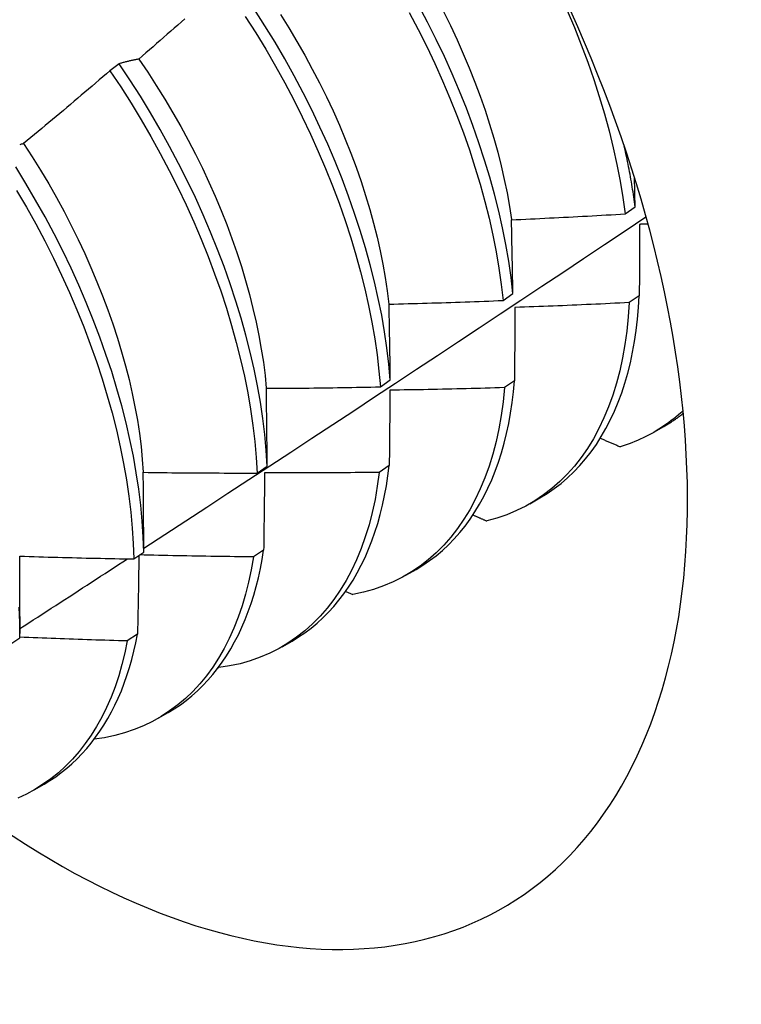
# Model space of a CAD drawing. Header units: inches. Extents: x 7 to 154, y 11 to 93.
# Tile 72 of 85: x 137.77 to 137.973, y 53.276 to 53.553. Entities that reach past the tile are written whole.
import ezdxf

# ---------------------------------------------------------------- set-up
doc = ezdxf.new("R2010")
doc.units = ezdxf.units.IN
doc.header["$MEASUREMENT"] = 0
doc.layers.add('Visible Edges(ANSI)', color=7, linetype='Continuous', lineweight=25)

msp = doc.modelspace()

# ---------------------------------------------------------------- linework, layer by layer
at = {"layer": 'Visible Edges(ANSI)'}
for p, q in [((137.79809, 53.54025), (137.79551, 53.53829)), ((137.94016, 53.49811), (137.94292, 53.50008)), ((137.90585, 53.47378), (137.90862, 53.47575)), ((137.94409, 53.47511), (137.94127, 53.47318)), ((137.87141, 53.44952), (137.8742, 53.45148)), ((137.90906, 53.45121), (137.90622, 53.44929)), ((137.94821, 53.43678), (137.95102, 53.43841)), ((137.83686, 53.42531), (137.83966, 53.42727)), ((137.87391, 53.4274), (137.87107, 53.42548)), ((137.91341, 53.41669), (137.91622, 53.41832)), ((137.80219, 53.40118), (137.805, 53.40313)), ((137.83864, 53.40368), (137.83579, 53.40177)), ((137.87861, 53.3966), (137.88142, 53.39823)), ((137.86168, 53.39208), (137.86369, 53.39117)), ((137.77023, 53.38498), (137.77023, 53.38024)), ((137.80326, 53.38006), (137.80039, 53.37815)), ((137.76741, 53.37712), (137.77022, 53.37906)), ((137.84381, 53.37651), (137.84663, 53.37813)), ((137.82594, 53.37069), (137.82605, 53.37065)), ((137.80902, 53.35642), (137.81183, 53.35804)), ((137.77422, 53.33633), (137.77703, 53.33795))]:
    msp.add_line(p, q, dxfattribs=at)
at = {"layer": 'Visible Edges(ANSI)', "flags": 128}
for points in [[(137.90862, 53.47575), (137.90809, 53.48026), (137.90743, 53.48483), (137.90663, 53.48945), (137.9057, 53.49413), (137.90463, 53.49884), (137.90344, 53.5036), (137.90212, 53.50839), (137.90067, 53.5132), (137.89909, 53.51804), (137.89739, 53.52288), (137.89556, 53.52774), (137.89362, 53.53259), (137.89155, 53.53744), (137.88937, 53.54228), (137.88708, 53.54711), (137.88467, 53.55191), (137.88216, 53.55668)], [(137.8742, 53.45148), (137.8738, 53.45592), (137.87326, 53.46044), (137.87258, 53.46501), (137.87178, 53.46964), (137.87084, 53.47431), (137.86977, 53.47904), (137.86857, 53.48379), (137.86724, 53.48858), (137.86578, 53.4934), (137.86419, 53.49823), (137.86249, 53.50308), (137.86065, 53.50793), (137.8587, 53.51279), (137.85663, 53.51764), (137.85444, 53.52248), (137.85214, 53.5273), (137.84973, 53.5321), (137.8472, 53.53687), (137.84458, 53.54161), (137.84185, 53.5463), (137.83902, 53.55095), (137.83609, 53.55554)], [(137.84335, 53.55413), (137.84571, 53.55034), (137.84798, 53.54652), (137.85018, 53.54266), (137.8523, 53.53877), (137.85433, 53.53486), (137.85628, 53.53094), (137.85813, 53.52699), (137.8599, 53.52304), (137.86157, 53.51908), (137.86314, 53.51512), (137.86461, 53.51117), (137.86599, 53.50722), (137.86726, 53.50329), (137.86844, 53.49937), (137.86951, 53.49547), (137.87048, 53.4916), (137.87135, 53.48775), (137.87212, 53.48395), (137.87279, 53.48018), (137.87335, 53.47645), (137.87381, 53.47277)], [(137.87954, 53.55469), (137.88205, 53.54992), (137.88444, 53.54512), (137.88673, 53.54029), (137.8889, 53.53545), (137.89096, 53.5306), (137.8929, 53.52574), (137.89471, 53.52089), (137.8964, 53.51604), (137.89797, 53.51121), (137.89941, 53.5064), (137.90072, 53.50161), (137.90191, 53.49686), (137.90296, 53.49215), (137.90388, 53.48748), (137.90467, 53.48285), (137.90532, 53.47829), (137.90585, 53.47378)], [(137.88914, 53.55489), (137.89108, 53.55096), (137.89293, 53.54701), (137.89469, 53.54305), (137.89636, 53.53909), (137.89794, 53.53513), (137.89942, 53.53117), (137.90081, 53.52722), (137.90209, 53.52328), (137.90328, 53.51936), (137.90436, 53.51547), (137.90533, 53.5116), (137.9062, 53.50776), (137.90697, 53.50396), (137.90763, 53.50019), (137.90818, 53.49647)], [(137.92383, 53.55525), (137.92588, 53.5504), (137.92781, 53.54555), (137.92961, 53.54069), (137.9313, 53.53585), (137.93286, 53.53102), (137.93429, 53.52621), (137.9356, 53.52142), (137.93677, 53.51667), (137.93782, 53.51196), (137.93873, 53.50729), (137.93951, 53.50267), (137.94016, 53.49811)], [(137.81655, 53.55289), (137.81556, 53.55202), (137.81457, 53.55114), (137.81357, 53.55027), (137.81258, 53.5494), (137.81159, 53.54853), (137.81059, 53.54765), (137.8096, 53.54678), (137.80861, 53.54592), (137.80761, 53.54505), (137.80661, 53.54418), (137.80562, 53.54331), (137.80462, 53.54245), (137.80362, 53.54158)], [(137.8335, 53.55357), (137.83642, 53.54897), (137.83925, 53.54432), (137.84197, 53.53962), (137.84459, 53.53489), (137.8471, 53.53011), (137.84951, 53.52531), (137.8518, 53.52049), (137.85398, 53.51565), (137.85604, 53.5108), (137.85799, 53.50594), (137.85981, 53.50109), (137.86151, 53.49624), (137.86308, 53.49141), (137.86453, 53.48659), (137.86585, 53.48181), (137.86704, 53.47705), (137.8681, 53.47233), (137.86903, 53.46766), (137.86983, 53.46304), (137.87049, 53.45847), (137.87102, 53.45396), (137.87141, 53.44952)], [(137.80362, 53.54158), (137.80338, 53.54154), (137.80314, 53.54149), (137.80291, 53.54145), (137.80267, 53.5414), (137.80244, 53.54135), (137.8022, 53.5413), (137.80197, 53.54125), (137.80173, 53.5412), (137.8015, 53.54115), (137.80127, 53.5411), (137.80104, 53.54104), (137.80081, 53.54099), (137.80058, 53.54093), (137.80035, 53.54088), (137.80012, 53.54082), (137.79989, 53.54076), (137.79966, 53.5407), (137.79944, 53.54064), (137.79921, 53.54058), (137.79898, 53.54051), (137.79876, 53.54045), (137.79854, 53.54038), (137.79831, 53.54032), (137.79809, 53.54025)], [(137.83966, 53.42727), (137.83938, 53.43165), (137.83897, 53.4361), (137.83842, 53.44061), (137.83774, 53.44519), (137.83693, 53.44982), (137.83598, 53.4545), (137.8349, 53.45923), (137.83369, 53.46399), (137.83236, 53.46878), (137.83089, 53.47359), (137.8293, 53.47843), (137.82758, 53.48328), (137.82574, 53.48813), (137.82378, 53.49299), (137.8217, 53.49784), (137.81951, 53.50267), (137.8172, 53.5075), (137.81478, 53.51229), (137.81225, 53.51706), (137.80962, 53.52179), (137.80688, 53.52649), (137.80405, 53.53113), (137.80111, 53.53572), (137.79809, 53.54025)], [(137.80359, 53.54155), (137.8061, 53.53785), (137.80853, 53.53411), (137.81089, 53.53033), (137.81317, 53.52651), (137.81537, 53.52266), (137.81748, 53.51877), (137.81951, 53.51487), (137.82145, 53.51094), (137.82329, 53.507), (137.82505, 53.50304), (137.82671, 53.49908), (137.82828, 53.49512), (137.82975, 53.49116), (137.83113, 53.48721), (137.83241, 53.48327), (137.83359, 53.47934), (137.83468, 53.47544), (137.83566, 53.47156), (137.83655, 53.46772), (137.83733, 53.46391), (137.838, 53.46013), (137.83858, 53.45641), (137.83904, 53.45273), (137.8394, 53.4491)], [(137.79551, 53.53829), (137.79451, 53.53743), (137.79351, 53.53656), (137.7925, 53.5357), (137.7915, 53.53485), (137.7905, 53.53399), (137.78949, 53.53313), (137.78849, 53.53227), (137.78748, 53.53142), (137.78647, 53.53056), (137.78546, 53.52971), (137.78445, 53.52886), (137.78345, 53.52801), (137.78243, 53.52716), (137.78142, 53.52631), (137.78041, 53.52546), (137.7794, 53.52461), (137.77839, 53.52376), (137.77737, 53.52292), (137.77636, 53.52207), (137.77534, 53.52123), (137.77433, 53.52039), (137.77331, 53.51954), (137.77229, 53.5187), (137.77128, 53.51786)], [(137.79551, 53.53829), (137.79853, 53.53375), (137.80145, 53.52916), (137.80428, 53.52451), (137.80701, 53.51981), (137.80964, 53.51508), (137.81216, 53.51031), (137.81457, 53.50551), (137.81687, 53.50068), (137.81905, 53.49584), (137.82112, 53.49099), (137.82307, 53.48614), (137.8249, 53.48128), (137.82661, 53.47644), (137.82819, 53.4716), (137.82965, 53.46679), (137.83098, 53.462), (137.83218, 53.45724), (137.83325, 53.45252), (137.83418, 53.44785), (137.83499, 53.44322), (137.83566, 53.43865), (137.83619, 53.43413), (137.8366, 53.42969), (137.83686, 53.42531)], [(137.77128, 53.51786), (137.77106, 53.51779), (137.77083, 53.51772), (137.77061, 53.51765), (137.77039, 53.51758), (137.77018, 53.5175)], [(137.77127, 53.51786), (137.7737, 53.51412), (137.77605, 53.51033), (137.77832, 53.50651), (137.78051, 53.50265), (137.78262, 53.49876), (137.78464, 53.49485), (137.78658, 53.49092), (137.78843, 53.48697), (137.79019, 53.48302), (137.79186, 53.47905), (137.79344, 53.47509), (137.79493, 53.47113), (137.79632, 53.46717), (137.79761, 53.46323), (137.7988, 53.45931), (137.79989, 53.45541), (137.80088, 53.45154), (137.80177, 53.44769), (137.80254, 53.44389), (137.80321, 53.44012), (137.80378, 53.4364), (137.80423, 53.43273), (137.80458, 53.4291), (137.80483, 53.42554)], [(137.94292, 53.50008), (137.94283, 53.50077), (137.94274, 53.50147), (137.94264, 53.50217), (137.94254, 53.50287), (137.94243, 53.50357), (137.94233, 53.50427), (137.94222, 53.50497), (137.9421, 53.50568), (137.94199, 53.50638), (137.94187, 53.50709), (137.94174, 53.5078), (137.94162, 53.5085), (137.94149, 53.50921), (137.94135, 53.50993), (137.94122, 53.51064), (137.94108, 53.51135), (137.94094, 53.51207), (137.94079, 53.51278), (137.94065, 53.5135), (137.9405, 53.51422), (137.94034, 53.51494), (137.94018, 53.51566), (137.94002, 53.51638), (137.93986, 53.5171)], [(137.805, 53.40313), (137.80485, 53.40743), (137.80456, 53.41182), (137.80414, 53.41627), (137.80359, 53.42079), (137.8029, 53.42537), (137.80208, 53.43001), (137.80112, 53.43469), (137.80004, 53.43942), (137.79882, 53.44418), (137.79747, 53.44897), (137.796, 53.45379), (137.7944, 53.45862), (137.79268, 53.46347), (137.79083, 53.46833), (137.78886, 53.47318), (137.78678, 53.47803), (137.78458, 53.48287), (137.78226, 53.48769), (137.77984, 53.49249), (137.7773, 53.49725), (137.77466, 53.50198), (137.77192, 53.50667), (137.76908, 53.51131)], [(137.94292, 53.50008), (137.94292, 53.50042), (137.94291, 53.50076), (137.9429, 53.5011), (137.9429, 53.50144), (137.94289, 53.50178), (137.94288, 53.50212), (137.94288, 53.50246), (137.94287, 53.5028), (137.94286, 53.50314), (137.94285, 53.50347), (137.94285, 53.50381), (137.94284, 53.50415), (137.94283, 53.50449), (137.94283, 53.50483), (137.94282, 53.50517), (137.94281, 53.50551), (137.9428, 53.50584), (137.9428, 53.50618), (137.94279, 53.50652), (137.94278, 53.50686), (137.94277, 53.50719), (137.94277, 53.50753), (137.94276, 53.50787), (137.94275, 53.5082)], [(137.76932, 53.50469), (137.77205, 53.5), (137.77469, 53.49527), (137.77721, 53.4905), (137.77963, 53.4857), (137.78194, 53.48088), (137.78413, 53.47604), (137.78621, 53.47119), (137.78816, 53.46633), (137.79, 53.46148), (137.79172, 53.45663), (137.79331, 53.4518), (137.79477, 53.44698), (137.7961, 53.44219), (137.79731, 53.43743), (137.79839, 53.43271), (137.79933, 53.42803), (137.80014, 53.4234), (137.80082, 53.41882), (137.80137, 53.41431), (137.80178, 53.40986), (137.80205, 53.40548), (137.80219, 53.40118)], [(137.80499, 53.40419), (137.8109, 53.40805), (137.8168, 53.4119), (137.82271, 53.41576), (137.8286, 53.41962), (137.8345, 53.42348), (137.84039, 53.42734), (137.84628, 53.43121), (137.85217, 53.43508), (137.85805, 53.43895), (137.86393, 53.44282), (137.86981, 53.4467), (137.87569, 53.45057), (137.88156, 53.45445), (137.88743, 53.45833), (137.8933, 53.46222), (137.89916, 53.4661), (137.90502, 53.46999), (137.91088, 53.47388), (137.91674, 53.47777), (137.92259, 53.48167), (137.92844, 53.48556), (137.93429, 53.48946), (137.94013, 53.49336), (137.94597, 53.49727)], [(137.90822, 53.49644), (137.90955, 53.4965), (137.91088, 53.49656), (137.91221, 53.49662), (137.91355, 53.49668), (137.91488, 53.49674), (137.91621, 53.49681), (137.91754, 53.49687), (137.91887, 53.49694), (137.9202, 53.497), (137.92153, 53.49707), (137.92286, 53.49714), (137.92419, 53.49721), (137.92552, 53.49728), (137.92686, 53.49735), (137.92819, 53.49742), (137.92952, 53.49749), (137.93085, 53.49757), (137.93218, 53.49764), (137.93351, 53.49772), (137.93484, 53.49779), (137.93617, 53.49787), (137.9375, 53.49795), (137.93883, 53.49803), (137.94016, 53.49811)], [(137.90862, 53.47575), (137.90861, 53.47662), (137.90859, 53.47749), (137.90858, 53.47836), (137.90856, 53.47923), (137.90855, 53.4801), (137.90853, 53.48097), (137.90851, 53.48184), (137.9085, 53.48271), (137.90848, 53.48357), (137.90847, 53.48444), (137.90845, 53.4853), (137.90843, 53.48616), (137.90842, 53.48702), (137.9084, 53.48789), (137.90838, 53.48875), (137.90836, 53.4896), (137.90835, 53.49046), (137.90833, 53.49132), (137.90831, 53.49218), (137.90829, 53.49303), (137.90828, 53.49389), (137.90826, 53.49474), (137.90824, 53.49559), (137.90822, 53.49644)], [(137.94416, 53.49514), (137.94416, 53.49432), (137.94416, 53.49349), (137.94415, 53.49267), (137.94415, 53.49184), (137.94415, 53.49101), (137.94415, 53.49019), (137.94414, 53.48936), (137.94414, 53.48853), (137.94414, 53.4877), (137.94414, 53.48686), (137.94413, 53.48603), (137.94413, 53.4852), (137.94413, 53.48436), (137.94412, 53.48352), (137.94412, 53.48269), (137.94412, 53.48185), (137.94412, 53.48101), (137.94411, 53.48017), (137.94411, 53.47933), (137.94411, 53.47849), (137.9441, 53.47765), (137.9441, 53.4768), (137.9441, 53.47596), (137.94409, 53.47511)], [(137.94652, 53.49527), (137.94642, 53.49527), (137.94633, 53.49526), (137.94623, 53.49525), (137.94613, 53.49525), (137.94603, 53.49524), (137.94593, 53.49524), (137.94583, 53.49523), (137.94574, 53.49523), (137.94564, 53.49522), (137.94554, 53.49522), (137.94544, 53.49521), (137.94534, 53.49521), (137.94524, 53.4952), (137.94515, 53.4952), (137.94505, 53.49519), (137.94495, 53.49519), (137.94485, 53.49518), (137.94475, 53.49518), (137.94465, 53.49517), (137.94456, 53.49516), (137.94446, 53.49516), (137.94436, 53.49515), (137.94426, 53.49515), (137.94416, 53.49514)], [(137.87387, 53.47275), (137.8752, 53.47278), (137.87654, 53.47281), (137.87787, 53.47285), (137.8792, 53.47288), (137.88053, 53.47292), (137.88187, 53.47295), (137.8832, 53.47299), (137.88453, 53.47303), (137.88586, 53.47307), (137.8872, 53.47311), (137.88853, 53.47315), (137.88986, 53.47319), (137.89119, 53.47324), (137.89253, 53.47328), (137.89386, 53.47333), (137.89519, 53.47338), (137.89652, 53.47342), (137.89785, 53.47347), (137.89919, 53.47352), (137.90052, 53.47357), (137.90185, 53.47362), (137.90318, 53.47368), (137.90451, 53.47373), (137.90585, 53.47378)], [(137.91622, 53.41832), (137.91826, 53.41956), (137.92023, 53.42092), (137.92213, 53.42239), (137.92396, 53.42396), (137.92572, 53.42564), (137.92741, 53.42742), (137.92903, 53.4293), (137.93057, 53.43128), (137.93204, 53.43337), (137.93342, 53.43555), (137.93473, 53.43782), (137.93596, 53.44019), (137.93711, 53.44265), (137.93817, 53.4452), (137.93915, 53.44784), (137.94005, 53.45056), (137.94086, 53.45337), (137.94158, 53.45626), (137.94222, 53.45922), (137.94277, 53.46226), (137.94324, 53.46537), (137.94361, 53.46855), (137.9439, 53.4718), (137.94409, 53.47511)], [(137.8742, 53.45148), (137.87419, 53.45237), (137.87418, 53.45327), (137.87417, 53.45416), (137.87415, 53.45506), (137.87414, 53.45595), (137.87413, 53.45684), (137.87412, 53.45773), (137.8741, 53.45862), (137.87409, 53.45951), (137.87408, 53.4604), (137.87406, 53.46129), (137.87405, 53.46218), (137.87404, 53.46306), (137.87402, 53.46395), (137.87401, 53.46483), (137.87399, 53.46571), (137.87398, 53.4666), (137.87396, 53.46748), (137.87395, 53.46836), (137.87393, 53.46924), (137.87392, 53.47012), (137.8739, 53.47099), (137.87389, 53.47187), (137.87387, 53.47275)], [(137.94127, 53.47318), (137.941, 53.46914), (137.94061, 53.4652), (137.94008, 53.46137), (137.93942, 53.45764), (137.93863, 53.45403), (137.93771, 53.45053), (137.93666, 53.44715), (137.93548, 53.4439), (137.93418, 53.44078), (137.93276, 53.43779), (137.93122, 53.43495), (137.92955, 53.43224), (137.92777, 53.42968), (137.92588, 53.42726), (137.92387, 53.425), (137.92175, 53.42289), (137.91953, 53.42094), (137.91721, 53.41915), (137.91478, 53.41752), (137.91226, 53.41605), (137.90964, 53.41475), (137.90694, 53.41361), (137.90414, 53.41265), (137.90127, 53.41186)], [(137.90918, 53.47182), (137.90918, 53.47097), (137.90918, 53.47012), (137.90917, 53.46927), (137.90917, 53.46842), (137.90916, 53.46757), (137.90916, 53.46672), (137.90915, 53.46586), (137.90915, 53.46501), (137.90914, 53.46415), (137.90914, 53.4633), (137.90913, 53.46244), (137.90913, 53.46158), (137.90912, 53.46072), (137.90912, 53.45986), (137.90911, 53.459), (137.90911, 53.45814), (137.9091, 53.45728), (137.90909, 53.45642), (137.90909, 53.45555), (137.90908, 53.45469), (137.90908, 53.45382), (137.90907, 53.45295), (137.90907, 53.45208), (137.90906, 53.45121)], [(137.94127, 53.47318), (137.93993, 53.47311), (137.93859, 53.47304), (137.93726, 53.47298), (137.93592, 53.47291), (137.93459, 53.47285), (137.93325, 53.47278), (137.93191, 53.47272), (137.93058, 53.47266), (137.92924, 53.4726), (137.9279, 53.47254), (137.92657, 53.47248), (137.92523, 53.47242), (137.92389, 53.47237), (137.92256, 53.47231), (137.92122, 53.47226), (137.91988, 53.4722), (137.91855, 53.47215), (137.91721, 53.4721), (137.91587, 53.47205), (137.91453, 53.472), (137.9132, 53.47196), (137.91186, 53.47191), (137.91052, 53.47186), (137.90918, 53.47182)], [(137.83942, 53.4491), (137.84075, 53.44911), (137.84208, 53.44911), (137.84342, 53.44912), (137.84475, 53.44913), (137.84608, 53.44914), (137.84742, 53.44915), (137.84875, 53.44916), (137.85008, 53.44918), (137.85142, 53.44919), (137.85275, 53.44921), (137.85408, 53.44922), (137.85542, 53.44924), (137.85675, 53.44926), (137.85808, 53.44928), (137.85942, 53.4493), (137.86075, 53.44932), (137.86208, 53.44934), (137.86342, 53.44936), (137.86475, 53.44938), (137.86608, 53.44941), (137.86742, 53.44943), (137.86875, 53.44946), (137.87008, 53.44949), (137.87141, 53.44952)], [(137.83966, 53.42727), (137.83965, 53.42819), (137.83964, 53.42911), (137.83964, 53.43002), (137.83963, 53.43094), (137.83962, 53.43186), (137.83961, 53.43277), (137.8396, 53.43369), (137.83959, 53.4346), (137.83958, 53.43551), (137.83957, 53.43643), (137.83956, 53.43734), (137.83955, 53.43825), (137.83954, 53.43916), (137.83953, 53.44006), (137.83952, 53.44097), (137.83951, 53.44188), (137.8395, 53.44278), (137.83949, 53.44369), (137.83948, 53.44459), (137.83947, 53.4455), (137.83946, 53.4464), (137.83944, 53.4473), (137.83943, 53.4482), (137.83942, 53.4491)], [(137.90622, 53.44929), (137.90584, 53.44534), (137.90532, 53.4415), (137.90466, 53.43777), (137.90388, 53.43415), (137.90297, 53.43064), (137.90193, 53.42726), (137.90076, 53.424), (137.89947, 53.42087), (137.89805, 53.41788), (137.89651, 53.41502), (137.89486, 53.41231), (137.89308, 53.40973), (137.89119, 53.40731), (137.88919, 53.40504), (137.88708, 53.40292), (137.88487, 53.40096), (137.88255, 53.39916), (137.88013, 53.39752), (137.87761, 53.39604), (137.875, 53.39473), (137.8723, 53.39359), (137.86951, 53.39261), (137.86664, 53.39181), (137.86369, 53.39117)], [(137.90622, 53.44929), (137.90489, 53.44925), (137.90355, 53.4492), (137.90221, 53.44917), (137.90087, 53.44913), (137.89954, 53.44909), (137.8982, 53.44905), (137.89686, 53.44902), (137.89552, 53.44898), (137.89418, 53.44895), (137.89284, 53.44892), (137.89151, 53.44888), (137.89017, 53.44885), (137.88883, 53.44882), (137.88749, 53.4488), (137.88615, 53.44877), (137.88481, 53.44874), (137.88348, 53.44872), (137.88214, 53.44869), (137.8808, 53.44867), (137.87946, 53.44865), (137.87812, 53.44863), (137.87678, 53.44861), (137.87544, 53.44859), (137.87411, 53.44857)], [(137.88142, 53.39823), (137.88336, 53.39941), (137.88524, 53.4007), (137.88706, 53.40208), (137.88882, 53.40356), (137.89051, 53.40513), (137.89214, 53.4068), (137.8937, 53.40857), (137.89519, 53.41042), (137.89662, 53.41237), (137.89797, 53.4144), (137.89925, 53.41652), (137.90047, 53.41873), (137.9016, 53.42102), (137.90267, 53.42339), (137.90366, 53.42585), (137.90457, 53.42838), (137.90541, 53.43099), (137.90617, 53.43367), (137.90685, 53.43643), (137.90745, 53.43925), (137.90797, 53.44215), (137.90842, 53.44511), (137.90878, 53.44813), (137.90906, 53.45121)], [(137.87411, 53.44857), (137.8741, 53.4477), (137.87409, 53.44683), (137.87408, 53.44595), (137.87408, 53.44508), (137.87407, 53.4442), (137.87406, 53.44333), (137.87405, 53.44245), (137.87405, 53.44157), (137.87404, 53.44069), (137.87403, 53.43981), (137.87402, 53.43893), (137.87401, 53.43805), (137.87401, 53.43717), (137.874, 53.43629), (137.87399, 53.4354), (137.87398, 53.43452), (137.87397, 53.43363), (137.87396, 53.43274), (137.87396, 53.43186), (137.87395, 53.43097), (137.87394, 53.43008), (137.87393, 53.42919), (137.87392, 53.4283), (137.87391, 53.4274)], [(137.95636, 53.4428), (137.95572, 53.44222), (137.95507, 53.44166), (137.95442, 53.4411), (137.95376, 53.44056), (137.95308, 53.44004), (137.9524, 53.43953), (137.95171, 53.43903), (137.95102, 53.43854), (137.95031, 53.43807), (137.94959, 53.43762), (137.94887, 53.43717), (137.94814, 53.43674), (137.9474, 53.43633), (137.94666, 53.43593), (137.9459, 53.43554), (137.94514, 53.43517), (137.94437, 53.43481), (137.94359, 53.43446), (137.94281, 53.43413), (137.94202, 53.43381), (137.94122, 53.43351), (137.94041, 53.43322), (137.93959, 53.43295), (137.93877, 53.43269)], [(137.95102, 53.43841), (137.95126, 53.43854), (137.95149, 53.43868), (137.95172, 53.43882), (137.95196, 53.43896), (137.95219, 53.4391), (137.95242, 53.43925), (137.95265, 53.43939), (137.95288, 53.43954), (137.95311, 53.43969), (137.95333, 53.43984), (137.95356, 53.43999), (137.95379, 53.44014), (137.95401, 53.44029), (137.95423, 53.44045), (137.95446, 53.44061), (137.95468, 53.44076), (137.9549, 53.44092), (137.95512, 53.44108), (137.95534, 53.44125), (137.95556, 53.44141), (137.95578, 53.44157), (137.956, 53.44174), (137.95621, 53.44191), (137.95643, 53.44208)], [(137.93314, 53.43509), (137.93338, 53.43499), (137.93361, 53.43489), (137.93385, 53.43479), (137.93408, 53.43469), (137.93431, 53.43459), (137.93455, 53.43449), (137.93478, 53.43439), (137.93502, 53.43429), (137.93525, 53.43419), (137.93549, 53.43409), (137.93572, 53.43399), (137.93596, 53.43389), (137.93619, 53.43379), (137.93643, 53.43369), (137.93666, 53.43359), (137.93689, 53.43349), (137.93713, 53.43339), (137.93736, 53.43329), (137.9376, 53.43319), (137.93783, 53.43309), (137.93807, 53.43299), (137.9383, 53.43289), (137.93854, 53.43279), (137.93877, 53.43269)], [(137.84663, 53.37813), (137.84847, 53.37926), (137.85026, 53.38047), (137.85199, 53.38177), (137.85367, 53.38316), (137.85529, 53.38464), (137.85685, 53.3862), (137.85836, 53.38784), (137.8598, 53.38957), (137.86118, 53.39138), (137.8625, 53.39327), (137.86375, 53.39524), (137.86494, 53.39729), (137.86607, 53.39942), (137.86713, 53.40162), (137.86812, 53.40389), (137.86904, 53.40624), (137.8699, 53.40866), (137.87068, 53.41114), (137.8714, 53.4137), (137.87204, 53.41632), (137.87262, 53.419), (137.87312, 53.42174), (137.87355, 53.42454), (137.87391, 53.4274)], [(137.80486, 53.42551), (137.8062, 53.42549), (137.80753, 53.42547), (137.80886, 53.42545), (137.8102, 53.42544), (137.81153, 53.42542), (137.81286, 53.42541), (137.8142, 53.42539), (137.81553, 53.42538), (137.81686, 53.42537), (137.8182, 53.42536), (137.81953, 53.42535), (137.82086, 53.42534), (137.8222, 53.42533), (137.82353, 53.42533), (137.82486, 53.42532), (137.8262, 53.42532), (137.82753, 53.42531), (137.82886, 53.42531), (137.8302, 53.42531), (137.83153, 53.42531), (137.83286, 53.42531), (137.8342, 53.42531), (137.83553, 53.42531), (137.83686, 53.42531)], [(137.805, 53.40313), (137.805, 53.40407), (137.80499, 53.40501), (137.80499, 53.40595), (137.80499, 53.40689), (137.80498, 53.40783), (137.80498, 53.40877), (137.80498, 53.40971), (137.80497, 53.41064), (137.80497, 53.41158), (137.80496, 53.41251), (137.80496, 53.41345), (137.80495, 53.41438), (137.80494, 53.41531), (137.80494, 53.41624), (137.80493, 53.41717), (137.80493, 53.4181), (137.80492, 53.41903), (137.80491, 53.41996), (137.8049, 53.42088), (137.8049, 53.42181), (137.80489, 53.42274), (137.80488, 53.42366), (137.80487, 53.42458), (137.80486, 53.42551)], [(137.87107, 53.42548), (137.87055, 53.42164), (137.86991, 53.41789), (137.86913, 53.41427), (137.86823, 53.41075), (137.86719, 53.40736), (137.86603, 53.4041), (137.86475, 53.40096), (137.86334, 53.39796), (137.86181, 53.3951), (137.86016, 53.39237), (137.85839, 53.38979), (137.85651, 53.38736), (137.85452, 53.38508), (137.85241, 53.38295), (137.8502, 53.38098), (137.84789, 53.37917), (137.84548, 53.37752), (137.84297, 53.37603), (137.84036, 53.37471), (137.83766, 53.37356), (137.83488, 53.37257), (137.83202, 53.37176), (137.82907, 53.37112), (137.82605, 53.37065)], [(137.83893, 53.4254), (137.83892, 53.4245), (137.8389, 53.42361), (137.83889, 53.42271), (137.83888, 53.42181), (137.83887, 53.42091), (137.83886, 53.42002), (137.83885, 53.41912), (137.83884, 53.41821), (137.83883, 53.41731), (137.83882, 53.41641), (137.8388, 53.41551), (137.83879, 53.4146), (137.83878, 53.4137), (137.83877, 53.41279), (137.83876, 53.41188), (137.83874, 53.41098), (137.83873, 53.41007), (137.83872, 53.40916), (137.83871, 53.40825), (137.83869, 53.40734), (137.83868, 53.40642), (137.83867, 53.40551), (137.83866, 53.4046), (137.83864, 53.40368)], [(137.87107, 53.42548), (137.86973, 53.42547), (137.86839, 53.42545), (137.86705, 53.42544), (137.86571, 53.42543), (137.86437, 53.42542), (137.86303, 53.42541), (137.86169, 53.4254), (137.86035, 53.42539), (137.85901, 53.42538), (137.85767, 53.42537), (137.85634, 53.42537), (137.855, 53.42537), (137.85366, 53.42536), (137.85232, 53.42536), (137.85098, 53.42536), (137.84964, 53.42536), (137.8483, 53.42536), (137.84696, 53.42536), (137.84562, 53.42537), (137.84428, 53.42537), (137.84294, 53.42537), (137.8416, 53.42538), (137.84027, 53.42539), (137.83893, 53.4254)], [(137.89741, 53.41354), (137.89758, 53.41347), (137.89774, 53.4134), (137.8979, 53.41333), (137.89806, 53.41326), (137.89822, 53.41319), (137.89838, 53.41312), (137.89854, 53.41305), (137.8987, 53.41298), (137.89886, 53.41291), (137.89902, 53.41284), (137.89918, 53.41277), (137.89934, 53.4127), (137.8995, 53.41263), (137.89966, 53.41256), (137.89982, 53.41249), (137.89998, 53.41242), (137.90014, 53.41235), (137.9003, 53.41228), (137.90046, 53.41221), (137.90062, 53.41214), (137.90078, 53.41207), (137.90095, 53.412), (137.90111, 53.41193), (137.90127, 53.41186)], [(137.77021, 53.40197), (137.77154, 53.40193), (137.77287, 53.40188), (137.77421, 53.40184), (137.77554, 53.4018), (137.77687, 53.40176), (137.7782, 53.40172), (137.77954, 53.40169), (137.78087, 53.40165), (137.7822, 53.40161), (137.78353, 53.40158), (137.78487, 53.40154), (137.7862, 53.40151), (137.78753, 53.40148), (137.78886, 53.40144), (137.7902, 53.40141), (137.79153, 53.40138), (137.79286, 53.40136), (137.7942, 53.40133), (137.79553, 53.4013), (137.79686, 53.40127), (137.7982, 53.40125), (137.79953, 53.40123), (137.80086, 53.4012), (137.80219, 53.40118)], [(137.77023, 53.38498), (137.77023, 53.38569), (137.77023, 53.3864), (137.77023, 53.38712), (137.77024, 53.38783), (137.77024, 53.38854), (137.77024, 53.38925), (137.77024, 53.38996), (137.77024, 53.39067), (137.77023, 53.39138), (137.77023, 53.39209), (137.77023, 53.3928), (137.77023, 53.39351), (137.77023, 53.39422), (137.77023, 53.39492), (137.77023, 53.39563), (137.77023, 53.39634), (137.77023, 53.39704), (137.77022, 53.39775), (137.77022, 53.39845), (137.77022, 53.39916), (137.77022, 53.39986), (137.77021, 53.40057), (137.77021, 53.40127), (137.77021, 53.40197)], [(137.83579, 53.40177), (137.83518, 53.39816), (137.83444, 53.39465), (137.83359, 53.39125), (137.83262, 53.38797), (137.83153, 53.38479), (137.83032, 53.38174), (137.829, 53.37881), (137.82757, 53.37601), (137.82602, 53.37333), (137.82437, 53.37079), (137.8226, 53.36839), (137.82074, 53.36612), (137.81877, 53.36399), (137.8167, 53.36201), (137.81453, 53.36017), (137.81226, 53.35849), (137.80991, 53.35695), (137.80746, 53.35556), (137.80493, 53.35433), (137.80232, 53.35326), (137.79962, 53.35234), (137.79685, 53.35158), (137.794, 53.35098), (137.79109, 53.35053)], [(137.80364, 53.40219), (137.80363, 53.40127), (137.80362, 53.40036), (137.8036, 53.39945), (137.80359, 53.39853), (137.80357, 53.39762), (137.80356, 53.3967), (137.80354, 53.39578), (137.80353, 53.39486), (137.80351, 53.39394), (137.80349, 53.39302), (137.80348, 53.3921), (137.80346, 53.39118), (137.80345, 53.39026), (137.80343, 53.38934), (137.80341, 53.38841), (137.8034, 53.38749), (137.80338, 53.38656), (137.80336, 53.38563), (137.80335, 53.38471), (137.80333, 53.38378), (137.80331, 53.38285), (137.80329, 53.38192), (137.80328, 53.38099), (137.80326, 53.38006)], [(137.83579, 53.40177), (137.83446, 53.40178), (137.83312, 53.40179), (137.83179, 53.4018), (137.83046, 53.40182), (137.82913, 53.40183), (137.82779, 53.40185), (137.82646, 53.40186), (137.82513, 53.40188), (137.82379, 53.4019), (137.82246, 53.40192), (137.82113, 53.40194), (137.8198, 53.40196), (137.81846, 53.40199), (137.81713, 53.40201), (137.8158, 53.40203), (137.81447, 53.40206), (137.81313, 53.40209), (137.8118, 53.40211), (137.81047, 53.40214), (137.80914, 53.40217), (137.80781, 53.4022), (137.80647, 53.40223), (137.80514, 53.40227), (137.80381, 53.4023)], [(137.81183, 53.35804), (137.81357, 53.3591), (137.81527, 53.36025), (137.81692, 53.36147), (137.81852, 53.36277), (137.82007, 53.36415), (137.82156, 53.3656), (137.82301, 53.36713), (137.8244, 53.36874), (137.82573, 53.37042), (137.82701, 53.37217), (137.82823, 53.37399), (137.8294, 53.37589), (137.8305, 53.37786), (137.83155, 53.37989), (137.83254, 53.38199), (137.83346, 53.38416), (137.83433, 53.38639), (137.83514, 53.38868), (137.83588, 53.39103), (137.83656, 53.39345), (137.83718, 53.39592), (137.83773, 53.39846), (137.83822, 53.40104), (137.83864, 53.40368)], [(137.77023, 53.3816), (137.77148, 53.38242), (137.77274, 53.38323), (137.774, 53.38405), (137.77526, 53.38487), (137.77652, 53.38568), (137.77778, 53.3865), (137.77904, 53.38731), (137.7803, 53.38813), (137.78156, 53.38895), (137.78282, 53.38977), (137.78407, 53.39058), (137.78533, 53.3914), (137.78659, 53.39222), (137.78785, 53.39303), (137.78911, 53.39385), (137.79036, 53.39467), (137.79162, 53.39549), (137.79288, 53.39631), (137.79414, 53.39712), (137.79539, 53.39794), (137.79665, 53.39876), (137.79791, 53.39958), (137.79916, 53.4004), (137.80042, 53.40121)], [(137.77022, 53.37906), (137.7702, 53.38329), (137.77004, 53.3876)], [(137.77703, 53.33795), (137.77868, 53.33895), (137.78029, 53.34002), (137.78185, 53.34117), (137.78337, 53.34238), (137.78484, 53.34366), (137.78627, 53.34501), (137.78765, 53.34643), (137.78898, 53.34792), (137.79027, 53.34947), (137.7915, 53.35109), (137.79269, 53.35277), (137.79382, 53.35452), (137.7949, 53.35633), (137.79593, 53.3582), (137.79691, 53.36013), (137.79784, 53.36212), (137.79871, 53.36417), (137.79953, 53.36628), (137.80029, 53.36844), (137.80099, 53.37066), (137.80164, 53.37293), (137.80224, 53.37525), (137.80278, 53.37763), (137.80326, 53.38006)], [(137.80039, 53.37815), (137.7997, 53.37478), (137.79889, 53.37151), (137.79797, 53.36835), (137.79694, 53.36528), (137.79581, 53.36233), (137.79457, 53.35949), (137.79322, 53.35677), (137.79178, 53.35416), (137.79023, 53.35167), (137.78858, 53.34931), (137.78683, 53.34708), (137.78499, 53.34497), (137.78305, 53.343), (137.78103, 53.34115), (137.77891, 53.33945), (137.77671, 53.33788), (137.77442, 53.33645), (137.77205, 53.33516), (137.76961, 53.33401)], [(137.80039, 53.37815), (137.79914, 53.37819), (137.79788, 53.37822), (137.79662, 53.37826), (137.79536, 53.37829), (137.79411, 53.37833), (137.79285, 53.37837), (137.79159, 53.37841), (137.79033, 53.37845), (137.78908, 53.37849), (137.78782, 53.37853), (137.78656, 53.37857), (137.78531, 53.37862), (137.78405, 53.37866), (137.78279, 53.37871), (137.78153, 53.37875), (137.78028, 53.3788), (137.77902, 53.37885), (137.77776, 53.3789), (137.77651, 53.37895), (137.77525, 53.379), (137.77399, 53.37905), (137.77274, 53.3791), (137.77148, 53.37916), (137.77022, 53.37921)]]:
    msp.add_lwpolyline(points, dxfattribs=at)
at = {"layer": 'Visible Edges(ANSI)'}
msp.add_ellipse((137.78085, 53.51973), major_axis=(-0.125, 0.21651), ratio=0.57735, start_param=2.225447, end_param=7.182696, dxfattribs=at)

doc.saveas('drawing.dxf')
